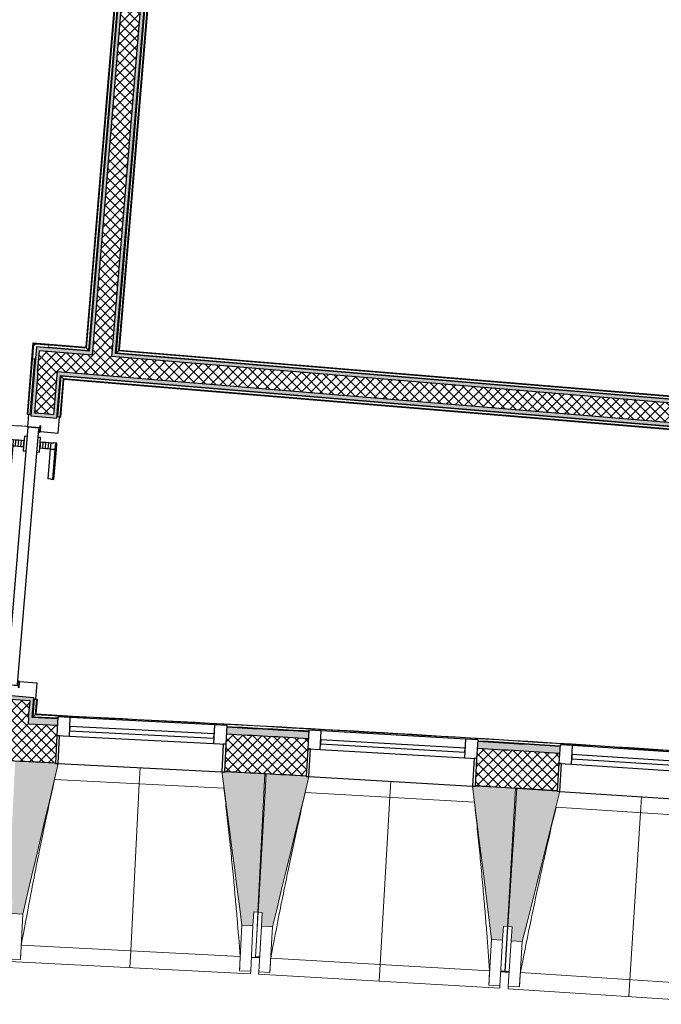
# Model space of a CAD drawing. Header units: millimetres. Extents: x 1909 to 61055, y -36590 to 14615.
# Tile 22 of 49: x 24617 to 26928, y -21546 to -17999. Entities that reach past the tile are written whole.
import ezdxf

# ---------------------------------------------------------------- set-up
doc = ezdxf.new("R2010")
doc.units = ezdxf.units.MM
doc.linetypes.add('Tiret', pattern=[2.5, 1.25, -1.25])
for name, color, linetype, lineweight in [('A-DETL-GENF', 7, 'Continuous', 18), ('A-DOOR', 7, 'Continuous', 25), ('A-DOOR-FRAM', 7, 'Continuous', 25), ('A-FLOR', 7, 'Continuous', 25), ('A-FLOR-HRAL', 7, 'Continuous', 18), ('A-GENM', 7, 'Continuous', 18), ('A-GLAZ', 7, 'Continuous', 25), ('A-WALL', 7, 'Continuous', 25), ('A-WALL-PATT', 7, 'Continuous', 25), ('I-WALL', 7, 'Continuous', 25), ('Q-SPCQ', 7, 'Continuous', 18), ('S-BEAM', 7, 'Continuous', 18)]:
    doc.layers.add(name, color=color, linetype=linetype, lineweight=lineweight)
pattern_1 = [(45, (0, 0), (-17.67767, 17.67767), []), (135, (0, 0), (-17.67767, -17.67767), [])]

# ---------------------------------------------------------------- blocks, each defined once
blk = doc.blocks.new('PRT_SIMPLE_HUI_58x68x48 - PRT_BOIS_1V_EI30_930x2040x40-552262-2021_015_1111_DCE_1_50_N0 FINI_SSI_CMSI')
at = {"layer": 'A-DETL-GENF', "lineweight": 25}
h = blk.add_hatch(color=256, dxfattribs=at)
h.paths.add_polyline_path([(-483.8, -9.7), (-489.6, -8), (-508.5, -8), (-508.5, -11.5), (-502, -11.5), (-502.1, -10.3), (-505.2, -10.3), (-505.2, -9.3), (-488.4, -9.4), (-485.1, -10.6)])
h.paths.add_polyline_path([(-483.8, -9.7), (-485.1, -11.7), (-496.1, -13.2), (-500.5, -13.6), (-500.5, -14.5), (-495.9, -14.5), (-483.8, -12.8), (-483.8, -10.5)])
h = blk.add_hatch(color=256, dxfattribs=at)
h.paths.add_polyline_path([(413.8, -9.7), (413.8, -12.8), (426.2, -14.5), (430.5, -14.1), (430.4, -13.2), (425.9, -13.2), (415.1, -11.7), (414.4, -10.7)])
h.paths.add_polyline_path([(438.5, -8), (418.5, -8), (413.8, -9.7), (415.1, -10.6), (418.7, -9.3), (435.2, -9.3), (435.2, -10.3), (432, -10.5), (432, -11.5), (438.5, -11.5), (438.5, -9)])
at = {"layer": 'A-DETL-GENF'}
for p, q in [((-488.5, -8), (-508.5, -8)), ((-508.5, -8), (-508.5, -11.5)), ((-508.5, -11.5), (-502, -11.5)), ((-505.2, -10.3), (-505.2, -9.3)), ((-505.2, -9.3), (-488.7, -9.3)), ((-502, -10.3), (-505.2, -10.3)), ((-502, -11.5), (-502, -10.3)), ((-496.1, -13.2), (-500.5, -13.2)), ((-500.5, -13.2), (-500.5, -14.5)), ((-500.5, -14.5), (-496, -14.5)), ((-485.1, -11.7), (-496.1, -13.2)), ((-496, -14.5), (-483.8, -12.8)), ((-488.7, -9.3), (-485.1, -10.6)), ((-483.8, -9.7), (-488.5, -8)), ((-485.1, -10.6), (-485.1, -11.7)), ((-483.8, -12.8), (-483.8, -9.7)), ((418.5, -8), (413.8, -9.7)), ((413.8, -9.7), (413.8, -12.8)), ((413.8, -12.8), (426, -14.5)), ((415.1, -10.6), (418.7, -9.3)), ((415.1, -11.7), (415.1, -10.6)), ((426.1, -13.2), (415.1, -11.7)), ((438.5, -8), (418.5, -8)), ((418.7, -9.3), (435.2, -9.3)), ((426, -14.5), (430.5, -14.5)), ((430.5, -13.2), (426.1, -13.2)), ((430.5, -14.5), (430.5, -13.2)), ((435.2, -10.3), (432, -10.3)), ((432, -10.3), (432, -11.5)), ((432, -11.5), (438.5, -11.5)), ((435.2, -9.3), (435.2, -10.3)), ((438.5, -11.5), (438.5, -8))]:
    blk.add_line(p, q, dxfattribs=at)
at = {"layer": 'A-DOOR'}
for p, q in [((-427.1, 55), (-450.6, 55)), ((-450.6, 55), (-450.6, 54.5)), ((-450.6, 54.5), (-450.6, 50.4)), ((-427.1, 54.5), (-450.6, 54.5)), ((-450.6, 50.4), (-450.6, 43.3)), ((-427.1, 50.4), (-450.6, 50.4)), ((-450.6, 34), (-450.6, 43.3)), ((-319.6, 55), (-427.1, 55)), ((-427.1, 55), (-427.1, 54.5)), ((-427.1, 54.5), (-427.1, 55)), ((-427.1, 54.5), (-427.1, 50.4)), ((-319.6, 54.5), (-427.1, 54.5)), ((-427.1, 50.4), (-427.1, 54.5)), ((-427.1, 50.4), (-427.1, 43.3)), ((-319.6, 50.4), (-427.1, 50.4)), ((-427.1, 43.3), (-427.1, 50.4)), ((-427.1, 34), (-427.1, 43.3)), ((-427.1, 43.3), (-427.1, 34)), ((-319.6, 54.5), (-319.6, 55)), ((-319.6, 50.4), (-319.6, 54.5)), ((-319.6, 43.3), (-319.6, 50.4)), ((-319.6, 43.3), (-319.6, 34)), ((-450.6, 25.6), (-450.6, 34)), ((-427.1, 34), (-450.6, 34)), ((-450.6, 15.2), (-450.6, 25.6)), ((-427.1, 25.6), (-450.6, 25.6)), ((-450.6, 4.4), (-450.6, 15.2)), ((-427.1, 15.2), (-450.6, 15.2)), ((-450.6, -4), (-450.6, 4.4)), ((-450.6, 4.4), (-427.1, 4.4)), ((-427.1, 32.8), (-427.1, 34)), ((-319.6, 34), (-427.1, 34)), ((-427.1, 34), (-427.1, 25.6)), ((-427.1, 32.8), (-319.6, 32.8)), ((-427.1, 25.6), (-427.1, 15.2)), ((-427.1, 15.2), (-427.1, 4.4)), ((-427.1, 4.4), (-427.1, -4)), ((-319.6, 34), (-319.6, 32.8)), ((-499.5, -14.5), (-499.5, -54.5)), ((426, -14.5), (-496, -14.5)), ((-465.6, -5.5), (-465.6, -14.5)), ((-413.4, -5.5), (-465.6, -5.5)), ((-450.6, -4), (-450.6, -5)), ((-450.6, -5), (-427.1, -5)), ((-427.1, -5), (-427.1, -4)), ((-413.4, -14.5), (-413.4, -5.5)), ((430.5, -54.5), (430.5, -14.5)), ((-499.5, -54.5), (430.5, -54.5)), ((-465.6, -54.5), (-465.6, -63.5)), ((-465.6, -63.5), (-413.4, -63.5)), ((-427.1, -64), (-450.6, -64)), ((-450.6, -64), (-450.6, -65)), ((-450.6, -73.4), (-450.6, -65)), ((-427.1, -65), (-427.1, -64)), ((-427.1, -65), (-427.1, -73.4)), ((-413.4, -63.5), (-413.4, -54.5)), ((417, -54.5), (417, -977.5)), ((-450.6, -84.2), (-450.6, -73.4)), ((-427.1, -73.4), (-450.6, -73.4)), ((-450.6, -94.6), (-450.6, -84.2)), ((-450.6, -84.2), (-427.1, -84.2)), ((-450.6, -103), (-450.6, -94.6)), ((-450.6, -94.6), (-427.1, -94.6)), ((-450.6, -112.3), (-450.6, -103)), ((-450.6, -103), (-427.1, -103)), ((-427.1, -73.4), (-427.1, -84.2)), ((-427.1, -84.2), (-427.1, -94.6)), ((-427.1, -94.6), (-427.1, -103)), ((-427.1, -103), (-427.1, -101.8)), ((-319.6, -101.8), (-427.1, -101.8)), ((-427.1, -112.3), (-427.1, -103)), ((-427.1, -103), (-319.6, -103)), ((-427.1, -103), (-427.1, -112.3)), ((-319.6, -101.8), (-319.6, -103)), ((-319.6, -103), (-319.6, -112.3)), ((-450.6, -112.3), (-450.6, -119.4)), ((-450.6, -119.4), (-450.6, -123.5)), ((-450.6, -119.4), (-427.1, -119.4)), ((-450.6, -123.5), (-450.6, -124)), ((-450.6, -123.5), (-427.1, -123.5)), ((-450.6, -124), (-427.1, -124)), ((-427.1, -112.3), (-427.1, -119.4)), ((-427.1, -119.4), (-427.1, -112.3)), ((-427.1, -119.4), (-427.1, -123.5)), ((-427.1, -119.4), (-319.6, -119.4)), ((-427.1, -123.5), (-427.1, -119.4)), ((-427.1, -123.5), (-427.1, -124)), ((-427.1, -123.5), (-319.6, -123.5)), ((-427.1, -124), (-427.1, -123.5)), ((-427.1, -124), (-319.6, -124)), ((-319.6, -119.4), (-319.6, -112.3)), ((-319.6, -123.5), (-319.6, -119.4)), ((-319.6, -124), (-319.6, -123.5))]:
    blk.add_line(p, q, dxfattribs=at)
at = {"layer": 'A-DOOR', "color": 176, "linetype": 'Tiret', "lineweight": 18, "true_color": 0x000080}
blk.add_arc((428, -54.5), 930, 180, 269.3192, dxfattribs=at)
at = {"layer": 'A-DOOR'}
for radius, start, end in [(9.12, 155.8208, 180), (9.12, 180, 204.1792), (7.5, 360, 180), (7.5, 180, 360), (7.5, 180, 240), (7.5, 135, 165), (9.12, 111.9887, 120), (7.5, 60, 120), (7.5, 270, 0), (9.12, 60, 68.0113), (7.5, 0, 30), (9.12, 0, 24.1792), (9.12, 240, 248.0113)]:
    blk.add_arc((429, -65.5), radius, start, end, dxfattribs=at)
at = {"layer": 'A-DOOR-FRAM'}
for p, q in [((-487, 56), (-545, 56)), ((-545, 56), (-545, 47.5)), ((-487, -8), (-487, 56)), ((475, 56), (417, 56)), ((417, 56), (417, -8)), ((475, 47.5), (475, 56)), ((-502, -56), (-502, -11.5)), ((-488.5, -8), (-487, -8)), ((417, -8), (418.5, -8)), ((432, -11.5), (432, -56)), ((-545, -47.5), (-545, -56)), ((-545, -56), (-502, -56)), ((432, -56), (475, -56)), ((475, -56), (475, -47.5))]:
    blk.add_line(p, q, dxfattribs=at)
at = {"layer": 'Q-SPCQ'}
for p, q in [((430.5, -54.5), (403.5, -54.5)), ((430.5, -40.5), (430.5, -54.5))]:
    blk.add_line(p, q, dxfattribs=at)
blk = doc.blocks.new('XXX_VIDE FENETRE - 590-389517-2021_015_1111_DCE_1_50_N0 FINI_SSI_CMSI')
at = {"layer": 'A-GLAZ'}
for p, q in [((-305.1, 0), (-305.1, -100)), ((-295.1, 0), (-305.1, 0)), ((295.1, 0), (-295.1, 0)), ((-295.1, -100), (-295.1, 0)), ((305.1, 0), (295.1, 0)), ((295.1, 0), (295.1, -100)), ((305.1, -100), (305.1, 0)), ((-305.1, -100), (-295.1, -100)), ((-260.1, -100), (-305.1, -100)), ((-305.1, -100), (-305.1, -167.5)), ((-260.1, -167.5), (-260.1, -100)), ((260.1, -100), (-260.1, -100)), ((260.1, -100), (260.1, -167.5)), ((305.1, -100), (260.1, -100)), ((295.1, -100), (305.1, -100)), ((305.1, -167.5), (305.1, -100)), ((-305.1, -167.5), (-260.1, -167.5)), ((-260.1, -167.5), (260.1, -167.5)), ((260.1, -167.5), (305.1, -167.5))]:
    blk.add_line(p, q, dxfattribs=at)
at = {"layer": 'A-GLAZ', "color": 173, "true_color": 0x5c63b1}
for p, q in [((260.1, -120), (-260.1, -120)), ((-260.1, -120), (-260.1, -135)), ((-260.1, -135), (260.1, -135)), ((260.1, -135), (260.1, -120))]:
    blk.add_line(p, q, dxfattribs=at)
blk = doc.blocks.new('Garde-corps - Garde-corps-505471-2021_015_1111_DCE_1_50_N0 FINI_SSI_CMSI')
at = {"layer": 'A-FLOR-HRAL'}
for p, q in [((-14410.7, -14446.4), (-14803.3, -19179.3)), ((-14409, -14444.9), (-14801.8, -19181.1)), ((-14407.1, -14443.2), (-14800.2, -19182.9)), ((-14399.4, -14436.5), (-14793.7, -19190.6)), ((-14993.5, -19163.5), (-15014.9, -19421.1)), ((-14992, -19165.3), (-15013.3, -19421.3)), ((-14990.4, -19167.2), (-15011.5, -19421.4)), ((-14803.3, -19179.3), (-14993.5, -19163.5)), ((-14801.8, -19181.1), (-14992, -19165.3)), ((-14800.2, -19182.9), (-14990.4, -19167.2)), ((-14990.4, -19167.2), (-14987.7, -19170.5)), ((-14793.7, -19190.6), (-14938.1, -19178.6)), ((-14800.2, -19182.9), (-14793.7, -19190.6)), ((-14987.7, -19220.7), (-15004.4, -19422)), ((-15014.9, -19421.1), (-15013.3, -19421.3)), ((-15011.5, -19421.4), (-15013.3, -19421.3)), ((-15009.9, -19421.6), (-15011.5, -19421.4))]:
    blk.add_line(p, q, dxfattribs=at)
for points, knots in [([(-14993.5, -19163.5), (-14993.5, -19163.5), (-14993.5, -19163.5), (-14993.4, -19163.7), (-14993.3, -19163.8), (-14993.1, -19164), (-14993, -19164.2), (-14992.9, -19164.3), (-14992.7, -19164.4), (-14992.6, -19164.6), (-14992.5, -19164.7), (-14992.4, -19164.8), (-14992.3, -19165), (-14992.2, -19165.1), (-14992.1, -19165.2), (-14992, -19165.3)], [0.1, 0.1, 0.1, 0.1, 0.2, 0.3, 0.4, 0.475, 0.55, 0.6, 0.65, 0.7, 0.75, 0.8, 0.85, 0.9, 1, 1, 1, 1]), ([(-14803.3, -19179.3), (-14803.3, -19179.3), (-14803.3, -19179.3), (-14803.2, -19179.4), (-14803, -19179.6), (-14802.9, -19179.8), (-14802.7, -19179.9), (-14802.6, -19180.1), (-14802.5, -19180.2), (-14802.4, -19180.4), (-14802.3, -19180.5), (-14802.2, -19180.6), (-14802.1, -19180.7), (-14801.9, -19180.9), (-14801.8, -19181), (-14801.8, -19181.1)], [0.1, 0.1, 0.1, 0.1, 0.2, 0.3, 0.4, 0.475, 0.55, 0.6, 0.65, 0.7, 0.75, 0.8, 0.85, 0.9, 1, 1, 1, 1]), ([(-14793.7, -19190.6), (-14793.7, -19190.6), (-14793.6, -19190.7), (-14793.5, -19190.9), (-14793.3, -19191), (-14793.2, -19191.2), (-14793, -19191.4), (-14792.8, -19191.6), (-14792.6, -19191.9), (-14792.4, -19192.2), (-14792.2, -19192.4), (-14791.9, -19192.7), (-14791.5, -19193.2), (-14791.2, -19193.6), (-14790.9, -19193.9)], [0, 0, 0, 0, 0.166667, 0.25, 0.333333, 0.416667, 0.458333, 0.5, 0.583333, 0.666667, 0.708333, 0.75, 0.833333, 1, 1, 1, 1])]:
    blk.add_open_spline(points, degree=3, knots=knots, dxfattribs=at)
blk = doc.blocks.new('Garde-corps - Garde-corps-505703-2021_015_1111_DCE_1_50_N0 FINI_SSI_CMSI')
at = {"layer": 'A-FLOR-HRAL'}
for p, q in [((-14693, -19199), (-14298.4, -14441.6)), ((-14685.3, -19192.5), (-14291.9, -14449.1)), ((-14683.5, -19190.9), (-14290.3, -14450.9)), ((-14681.7, -19189.4), (-14288.8, -14452.6)), ((-14685.3, -19192.5), (-14693, -19199)), ((-11497, -19464.1), (-14693, -19199)), ((-11496.4, -19457), (-14685.3, -19192.5)), ((-11496.3, -19455.2), (-14683.5, -19190.9)), ((-11496.1, -19453.6), (-14681.7, -19189.4))]:
    blk.add_line(p, q, dxfattribs=at)
for points, knots in [([(-14693, -19199), (-14693, -19199), (-14693.1, -19199), (-14693.3, -19199.2), (-14693.5, -19199.3), (-14693.7, -19199.5), (-14693.8, -19199.7), (-14694, -19199.8), (-14694.3, -19200), (-14694.6, -19200.3), (-14694.8, -19200.5), (-14695.1, -19200.7), (-14695.6, -19201.1), (-14696, -19201.5), (-14696.3, -19201.7)], [0, 0, 0, 0, 0.166667, 0.25, 0.333333, 0.416667, 0.458333, 0.5, 0.583333, 0.666667, 0.708333, 0.75, 0.833333, 1, 1, 1, 1]), ([(-14681.7, -19189.4), (-14681.7, -19189.4), (-14681.7, -19189.4), (-14681.8, -19189.5), (-14682, -19189.6), (-14682.2, -19189.8), (-14682.3, -19189.9), (-14682.5, -19190.1), (-14682.6, -19190.2), (-14682.8, -19190.3), (-14682.9, -19190.4), (-14683, -19190.5), (-14683.1, -19190.6), (-14683.3, -19190.7), (-14683.4, -19190.8), (-14683.5, -19190.9)], [0.1, 0.1, 0.1, 0.1, 0.2, 0.3, 0.4, 0.475, 0.55, 0.6, 0.65, 0.7, 0.75, 0.8, 0.85, 0.9, 1, 1, 1, 1])]:
    blk.add_open_spline(points, degree=3, knots=knots, dxfattribs=at)
blk = doc.blocks.new('Garde-corps - Garde-corps-507164-2021_015_1111_DCE_1_50_N0 FINI_SSI_CMSI')
at = {"layer": 'A-FLOR-HRAL'}
for p, q in [((-14903.8, -19430.4), (-14891.6, -19283.8)), ((-14896.7, -19430.9), (-14885.1, -19291.5)), ((-14894.9, -19431.1), (-14883.5, -19293.4)), ((-14891.6, -19283.8), (-11505.3, -19564.7)), ((-14885.1, -19291.5), (-14891.6, -19283.8)), ((-14885.1, -19291.5), (-11505.9, -19571.8)), ((-14883.5, -19293.4), (-11506.1, -19573.5)), ((-14893.3, -19431.2), (-14882, -19295.2)), ((-14882, -19295.2), (-11506.2, -19575.2)), ((-14896.7, -19430.9), (-14898.3, -19430.8)), ((-14894.9, -19431.1), (-14896.7, -19430.9)), ((-14894.9, -19431.1), (-14893.3, -19431.2)), ((-11506.2, -19575.2), (-11506.1, -19573.5)), ((-11505.9, -19571.8), (-11506.1, -19573.5)), ((-11505.8, -19570.2), (-11505.9, -19571.8))]:
    blk.add_line(p, q, dxfattribs=at)
for points, knots in [([(-14891.6, -19283.8), (-14891.6, -19283.8), (-14891.7, -19283.8), (-14891.8, -19283.6), (-14892, -19283.4), (-14892.2, -19283.2), (-14892.3, -19283), (-14892.5, -19282.9), (-14892.7, -19282.6), (-14892.9, -19282.3), (-14893.2, -19282), (-14893.4, -19281.8), (-14893.8, -19281.3), (-14894.1, -19280.9), (-14894.4, -19280.6)], [0, 0, 0, 0, 0.166667, 0.25, 0.333333, 0.416667, 0.458333, 0.5, 0.583333, 0.666667, 0.708333, 0.75, 0.833333, 1, 1, 1, 1]), ([(-14882, -19295.2), (-14882, -19295.2), (-14882.1, -19295.2), (-14882.2, -19295), (-14882.3, -19294.9), (-14882.4, -19294.7), (-14882.6, -19294.5), (-14882.7, -19294.4), (-14882.8, -19294.2), (-14882.9, -19294.1), (-14883, -19294), (-14883.2, -19293.9), (-14883.3, -19293.7), (-14883.4, -19293.6), (-14883.5, -19293.5), (-14883.5, -19293.4)], [0.1, 0.1, 0.1, 0.1, 0.2, 0.3, 0.4, 0.475, 0.55, 0.6, 0.65, 0.7, 0.75, 0.8, 0.85, 0.9, 1, 1, 1, 1])]:
    blk.add_open_spline(points, degree=3, knots=knots, dxfattribs=at)
blk = doc.blocks.new('Garde-corps - Garde-corps-508221-2021_015_1111_DCE_1_50_N0 FINI_SSI_CMSI')
at = {"layer": 'A-FLOR-HRAL'}
for p, q in [((-14993.3, -20510.1), (-14988.1, -20446.9)), ((-14985.6, -20503.4), (-14981, -20447.5)), ((-14983.7, -20501.7), (-14979.3, -20447.6)), ((-14982.6, -20447.3), (-14981, -20447.5)), ((-14982, -20500.1), (-14977.6, -20447.7)), ((-14981, -20447.5), (-14979.3, -20447.6)), ((-14977.6, -20447.7), (-14979.3, -20447.6)), ((-14701.2, -20518.4), (-14982, -20500.1)), ((-14964.8, -20501), (-14982, -20500.2)), ((-14904.4, -20515.9), (-14993.3, -20510.1)), ((-14904.3, -20514.4), (-14993.3, -20510.1)), ((-14163.2, -20553.4), (-14224.3, -20549.4)), ((-14000.5, -20564.4), (-14005.1, -20564.1))]:
    blk.add_line(p, q, dxfattribs=at)
at = {"layer": 'A-FLOR-HRAL', "flags": 128}
for points in [[(-14982, -20500.2), (-14982.1, -20500.2), (-14982.2, -20500.4), (-14982.4, -20500.5), (-14982.6, -20500.7), (-14982.9, -20500.9), (-14983.1, -20501.1), (-14983.3, -20501.3), (-14983.5, -20501.5), (-14983.7, -20501.7)], [(-14993.3, -20510.1), (-14993.5, -20510.2), (-14993.8, -20510.5), (-14994.2, -20510.9), (-14994.8, -20511.4), (-14995.4, -20511.9), (-14996, -20512.4), (-14996.6, -20513)], [(-14985.6, -20503.4), (-14989.5, -20506.7), (-14993.3, -20510.1)]]:
    blk.add_lwpolyline(points, dxfattribs=at)
at = {"layer": 'A-FLOR-HRAL'}
for radius, start, end in [(130446.8, 85.301593, 87.259515), (130448.6, 85.791063, 87.258723), (130439.7, 86.825999, 86.955563), (130439.7, 86.427964, 86.557968)]:
    blk.add_arc((-21222.6, -150801), radius, start, end, dxfattribs=at)
blk = doc.blocks.new('1010_PROTECTION  D_ANGLE - 1010_PROTECTION  D_ANGLE-534363-2021_015_1111_DCE_1_50_N0 FINI_SSI_CMSI')
at = {"layer": 'Q-SPCQ'}
for p, q in [((-10, 40), (-10, 0)), ((0, 0), (0, 40)), ((40, 0), (0, 0)), ((0, -10), (40, -10))]:
    blk.add_line(p, q, dxfattribs=at)
for centre, radius, start, end in [((-5, 40), 5, 360, 180), ((0, 0), 10, 180, 270), ((40, -5), 5, 270, 90)]:
    blk.add_arc(centre, radius, start, end, dxfattribs=at)
blk = doc.blocks.new('B02_ARC_rvt-1-2021_015_1111_DCE_1_50_N0 FINI_SSI_CMSI')
at = {"layer": 'A-WALL-PATT', "true_color": 0xdadada}
blk.add_hatch(color=254, dxfattribs=at).paths.add_polyline_path([(-14778.5, -19194.9), (-14383.6, -14434.3), (-14396.1, -14433.9), (-14790.9, -19193.9)])
at = {"layer": 'A-WALL-PATT', "lineweight": 18}
h = blk.add_hatch(dxfattribs=at)
h.set_pattern_fill('FP_1', color=256, style=0, pattern_type=2)
h.set_pattern_definition(pattern_1)
h.paths.add_polyline_path([(-14709.8, -19213.1), (-14311.6, -14412.9), (-14381.6, -14409.3), (-14779.5, -19207.4), (-14778.5, -19207.4)])
at = {"layer": 'A-WALL-PATT', "lineweight": 5, "true_color": 0xdadada}
blk.add_hatch(color=254, dxfattribs=at).paths.add_polyline_path([(-14696.3, -19201.7), (-14301.2, -14438.5), (-14313.7, -14438.1), (-14708.7, -19200.7)])
h = blk.add_hatch(color=254, dxfattribs=at)
h.paths.add_polyline_path([(-7702.7, -19794.3), (-7701.4, -19781.9), (-9247.1, -19653.7), (-9251.1, -19701), (-9238.6, -19702), (-9235.7, -19667.2), (-7709.9, -19793.7)])
h.paths.add_polyline_path([(-10258.3, -19617.5), (-10254.4, -19570.1), (-10328.3, -19564), (-10329.6, -19576.4), (-10267.9, -19581.6), (-10270.8, -19616.4), (-10267.9, -19616.7)])
h.paths.add_polyline_path([(-10476.8, -19599.3), (-10474, -19564.5), (-10399.3, -19570.7), (-10398.1, -19558.2), (-10485.4, -19551), (-10489.3, -19598.3), (-10479.7, -19599.1)])
h.paths.add_polyline_path([(-11496.5, -19514.8), (-11492.6, -19467.4), (-14708.7, -19200.7), (-14709.4, -19213.2), (-11506.1, -19478.9), (-11509, -19513.7), (-11500.5, -19514.4)])
h.paths.add_polyline_path([(-14779.5, -19207.4), (-14778.5, -19194.9), (-14981.2, -19178.1), (-14982.2, -19190.5), (-14790.9, -19206.4)])
at = {"layer": 'A-WALL-PATT', "true_color": 0xdadada}
h = blk.add_hatch(color=254, dxfattribs=at)
h.paths.add_polyline_path([(-15079, -20509.1), (-15073.9, -20447.6), (-15039.1, -20450.5), (-15038, -20438.1), (-15085.4, -20434.1), (-15091.5, -20508.5), (-15085.3, -20508.8)])
h.paths.add_polyline_path([(-14954.5, -19430.8), (-14953.5, -19418.4), (-14988.3, -19415.5), (-14969.8, -19191.6), (-14982.2, -19190.5), (-15001.8, -19426.9), (-14964.8, -19430)])
at = {"layer": 'A-WALL-PATT', "lineweight": 18}
h = blk.add_hatch(dxfattribs=at)
h.set_pattern_fill('FP_1', color=256, style=0, pattern_type=2)
h.set_pattern_definition(pattern_1)
h.paths.add_polyline_path([(-7697.4, -19865), (-7690.2, -19795.4), (-9235.7, -19667.2), (-9241.5, -19736.9), (-7702.7, -19864.6)])
h.paths.add_polyline_path([(-10273.6, -19651.3), (-10267.9, -19581.6), (-10474, -19564.5), (-10479.7, -19634.2), (-10329.6, -19646.7)])
h.paths.add_polyline_path([(-11511.9, -19548.6), (-11506.1, -19478.9), (-14969.8, -19191.6), (-14975.6, -19261.3), (-11644, -19537.7)])
h = blk.add_hatch(dxfattribs=at)
h.set_pattern_fill('FP_1', color=256, style=0, pattern_type=2)
h.set_pattern_definition(pattern_1)
h.paths.add_polyline_path([(-15011.1, -20537.3), (-15004.2, -20453.4), (-15073.9, -20447.6), (-15081.1, -20534), (-15039.1, -20536)])
h.paths.add_polyline_path([(-14918.6, -19421.3), (-14905.8, -19267.1), (-14975.6, -19261.3), (-14988.3, -19415.5), (-14953.5, -19418.4)])
at = {"layer": 'A-WALL-PATT', "lineweight": 5, "true_color": 0xdadada}
h = blk.add_hatch(color=254, dxfattribs=at)
h.paths.add_polyline_path([(-14996.6, -20513), (-14990.7, -20442), (-15038, -20438.1), (-15039.1, -20450.5), (-15004.2, -20453.4), (-15009.1, -20512.4), (-15002.8, -20512.7)])
h.paths.add_polyline_path([(-14907.2, -19434.7), (-14894.4, -19280.6), (-14906.8, -19279.6), (-14918.6, -19421.3), (-14953.5, -19418.4), (-14954.5, -19430.8), (-14918.6, -19433.8)])
at = {"layer": 'A-WALL-PATT', "true_color": 0xdadada}
h = blk.add_hatch(color=254, dxfattribs=at)
h.paths.add_polyline_path([(-7711.2, -19876.4), (-7709.9, -19864), (-9241.5, -19736.9), (-9238.6, -19702), (-9251.1, -19701), (-9255, -19748.4), (-7812.2, -19868)])
h.paths.add_polyline_path([(-10262.2, -19664.8), (-10258.3, -19617.5), (-10270.8, -19616.4), (-10273.6, -19651.3), (-10479.7, -19634.2), (-10476.8, -19599.3), (-10489.3, -19598.3), (-10493.2, -19645.6), (-10273.6, -19663.9)])
h.paths.add_polyline_path([(-11500.5, -19562.1), (-11496.5, -19514.8), (-11509, -19513.7), (-11511.9, -19548.6), (-14905.8, -19267.1), (-14906.8, -19279.6), (-11511.9, -19561.2)])
at = {"layer": 'A-WALL-PATT', "lineweight": 18}
h = blk.add_hatch(dxfattribs=at)
h.set_pattern_fill('FP_1', color=256, style=0, pattern_type=2)
h.set_pattern_definition(pattern_1)
h.paths.add_polyline_path([(-10551.5, -20962.1), (-10540.5, -20827.5), (-10685.4, -20815.7), (-10696, -20950.3), (-10612.9, -20957)])
h.paths.add_polyline_path([(-11304.3, -20902.4), (-11293.7, -20767.8), (-11584.2, -20746), (-11593.8, -20880.6), (-11304.4, -20902.4)])
h.paths.add_polyline_path([(-12202.5, -20836.9), (-12192.8, -20702.3), (-12488.6, -20682.1), (-12497.4, -20816.8), (-12202.6, -20836.9)])
h.paths.add_polyline_path([(-13106.3, -20777.4), (-13097.6, -20642.7), (-13392.8, -20624.6), (-13400.6, -20759.3), (-13106.3, -20777.4)])
h.paths.add_polyline_path([(-14009.7, -20724.1), (-14002, -20589.4), (-14296.3, -20573.4), (-14303.1, -20708.2), (-14009.8, -20724.1)])
h.paths.add_polyline_path([(-14912.6, -20677.2), (-14905.7, -20542.4), (-15200.6, -20528.4), (-15206.6, -20663.3), (-14912.6, -20677.2)])
h.paths.add_polyline_path([(-15816.2, -20636.5), (-15810.3, -20501.7), (-16105.3, -20489.7), (-16110.3, -20624.6), (-15816.2, -20636.5)])
h.paths.add_polyline_path([(-16720.1, -20602.1), (-16715.1, -20467.2), (-17010.2, -20457.4), (-17014.2, -20592.3), (-16720.1, -20602.1)])
h.paths.add_polyline_path([(-17624.1, -20574), (-17620.1, -20439.1), (-17915.3, -20431.2), (-17918.4, -20566.2), (-17624.2, -20574)])
h.paths.add_polyline_path([(-18528.4, -20552.2), (-18525.3, -20417.2), (-18820.5, -20411.4), (-18822.7, -20546.4), (-18528.4, -20552.2)])
h.paths.add_polyline_path([(-23111.5, -20538), (-23051.9, -20537.1), (-23053.9, -20402.2), (-23113.6, -20403)])
h.paths.add_polyline_path([(-19432.8, -20536.6), (-19431.2, -20401.6), (-19725, -20397.9), (-19726.2, -20532.9), (-19432.8, -20536.6)])
h.paths.add_polyline_path([(-22441.8, -20530), (-22146.8, -20527.6), (-22147.6, -20392.6), (-22443.3, -20395), (-22442.9, -20431.5)])
h.paths.add_polyline_path([(-20336.4, -20527.3), (-20335.5, -20392.3), (-20632, -20390.6), (-20631.4, -20525.6), (-20336.4, -20527.3)])
h.paths.add_polyline_path([(-21536.6, -20524.7), (-21241.6, -20524.3), (-21242.4, -20389.3), (-21537.2, -20389.7), (-21537.1, -20426.4)])
at = {"layer": 'A-WALL-PATT', "lineweight": 5, "true_color": 0xdadada}
h = blk.add_hatch(color=254, dxfattribs=at)
h.paths.add_polyline_path([(-10540.5, -20827.5), (-10538.4, -20802.6), (-10683.4, -20790.8), (-10685.4, -20815.7), (-10610.9, -20821.8)])
h.paths.add_polyline_path([(-11293.7, -20767.8), (-11291.7, -20742.9), (-11582.4, -20721), (-11584.2, -20746), (-11296.5, -20767.6)])
h.paths.add_polyline_path([(-12192.8, -20702.3), (-12191, -20677.4), (-12487, -20657.1), (-12488.6, -20682.1), (-12195.4, -20702.1)])
h.paths.add_polyline_path([(-13097.6, -20642.7), (-13095.9, -20617.7), (-13391.3, -20599.6), (-13392.8, -20624.6), (-13099.9, -20642.5)])
h.paths.add_polyline_path([(-14002, -20589.4), (-14000.5, -20564.4), (-14295, -20548.4), (-14296.3, -20573.4), (-14004, -20589.2)])
h.paths.add_polyline_path([(-14905.7, -20542.4), (-14904.4, -20517.4), (-15009.1, -20512.7), (-15011.1, -20537.3), (-14907.5, -20542.3)])
h.paths.add_polyline_path([(-15081.1, -20534), (-15079, -20509.1), (-15199.5, -20503.4), (-15200.6, -20528.4), (-15085.3, -20533.8)])
h.paths.add_polyline_path([(-15810.3, -20501.7), (-15809.2, -20476.7), (-16104.4, -20464.8), (-16105.3, -20489.7), (-15811.8, -20501.6)])
h.paths.add_polyline_path([(-16715.1, -20467.2), (-16714.1, -20442.2), (-17009.4, -20432.4), (-17010.2, -20457.4), (-16716.4, -20467.2)])
h.paths.add_polyline_path([(-17620.1, -20439.1), (-17619.4, -20414.1), (-17914.7, -20406.3), (-17915.3, -20431.2), (-17621.2, -20439)])
h.paths.add_polyline_path([(-18525.3, -20417.2), (-18525.3, -20392.2), (-18820.1, -20386.4), (-18820, -20411.4), (-18526.1, -20417.2)])
h.paths.add_polyline_path([(-23088.6, -20402.7), (-23053.5, -20402.2), (-23053.9, -20377.2), (-23089, -20377.7), (-23089, -20379.5)])
h.paths.add_polyline_path([(-19430.6, -20401.6), (-19430.6, -20376.6), (-19724.8, -20372.9), (-19724.7, -20397.9), (-19431.2, -20401.6)])
h.paths.add_polyline_path([(-22443.3, -20395), (-22147.4, -20392.6), (-22147.6, -20367.6), (-22443.6, -20370), (-22443.5, -20379.5)])
h.paths.add_polyline_path([(-20335.2, -20392.3), (-20335.5, -20367.3), (-20632.1, -20365.6), (-20631.9, -20390.6), (-20335.5, -20392.3)])
h.paths.add_polyline_path([(-21537.2, -20389.7), (-21242.2, -20389.3), (-21242.4, -20364.3), (-21537.3, -20364.7), (-21537.3, -20379.5)])
at = {"layer": 'A-FLOR'}
for p, q in [((-14972.2, -19469.3), (-14972.1, -19467.8)), ((-14973.3, -19482.8), (-14972.1, -19482.9)), ((-14970.8, -19483), (-14968.8, -19483.2)), ((-14158.6, -20718.1), (-14154.5, -20718.3)), ((-13256.1, -20770.3), (-13251, -20770.6))]:
    blk.add_line(p, q, dxfattribs=at)
at = {"layer": 'A-WALL'}
for p, q in [((-14396.1, -14433.6), (-14790.9, -19193.9)), ((-14778.5, -19194.9), (-14383.6, -14434.3)), ((-14708.7, -19200.7), (-14313.7, -14437.8)), ((-14696.3, -19201.7), (-14301.2, -14438.5)), ((-14981.2, -19178.1), (-14982.2, -19190.5)), ((-14790.9, -19193.9), (-14981.2, -19178.1)), ((-14982.2, -19190.5), (-14989, -19272.8)), ((-14975.6, -19261.3), (-14969.8, -19191.6)), ((-14779.5, -19207.4), (-14969.8, -19191.6)), ((-14779.5, -19207.4), (-14778.5, -19194.9)), ((-14709.8, -19213.1), (-14708.7, -19200.7)), ((-11506.1, -19478.9), (-14709.8, -19213.1)), ((-11492.6, -19467.4), (-14696.3, -19201.7)), ((-14989, -19272.8), (-15001.8, -19426.9)), ((-14976.6, -19273.8), (-14988.3, -19415.5)), ((-14976.6, -19273.8), (-14975.6, -19261.3)), ((-14918.6, -19421.3), (-14906.8, -19279.6)), ((-14907.2, -19434.7), (-14894.4, -19280.6)), ((-14906.8, -19279.6), (-14905.8, -19267.1)), ((-14905.8, -19267.1), (-11511.9, -19548.6)), ((-14894.4, -19280.6), (-11500.5, -19562.1)), ((-15001.8, -19426.9), (-14907.2, -19434.7)), ((-14988.3, -19415.5), (-14953.5, -19418.4)), ((-14953.5, -19418.4), (-14918.6, -19421.3)), ((-14990.7, -20442), (-15085.4, -20434.1)), ((-15039.1, -20450.5), (-15073.9, -20447.6)), ((-15004.2, -20453.4), (-15039.1, -20450.5)), ((-15009.1, -20512.4), (-15004.2, -20453.4)), ((-14996.6, -20513), (-14990.7, -20442)), ((-15009.1, -20512.4), (-15011.1, -20537.3)), ((-14905.7, -20542.4), (-15011.1, -20537.3))]:
    blk.add_line(p, q, dxfattribs=at)
for start, end in [(86.826028, 86.955535), (86.427992, 86.557939)]:
    blk.add_arc((-21222.6, -150801), 130411.7, start, end, dxfattribs=at)
at = {"layer": 'I-WALL', "flags": 128}
blk.add_lwpolyline([(-14904.4, -20517.4), (-14950.5, -20515.2), (-14996.6, -20513)], dxfattribs=at)
at = {"layer": 'I-WALL'}
for radius, start, end in [(130436.7, 86.826002, 86.955561), (130436.7, 86.427967, 86.557965), (130276.7, 87.223762, 87.353211), (130276.7, 86.826166, 86.955396), (130276.7, 86.42813, 86.557799)]:
    blk.add_arc((-21222.6, -150801), radius, start, end, dxfattribs=at)
at = {"layer": 'A-DOOR', "lineweight": 18, "rotation": 265.2586130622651}
blk.add_blockref('PRT_SIMPLE_HUI_58x68x48 - PRT_BOIS_1V_EI30_930x2040x40-552262-2021_015_1111_DCE_1_50_N0 FINI_SSI_CMSI', (-14999.2, -19969.3), dxfattribs=at)
at = {"layer": 'A-FLOR-HRAL', "lineweight": 18}
for name in ['Garde-corps - Garde-corps-505471-2021_015_1111_DCE_1_50_N0 FINI_SSI_CMSI', 'Garde-corps - Garde-corps-505703-2021_015_1111_DCE_1_50_N0 FINI_SSI_CMSI', 'Garde-corps - Garde-corps-507164-2021_015_1111_DCE_1_50_N0 FINI_SSI_CMSI', 'Garde-corps - Garde-corps-508221-2021_015_1111_DCE_1_50_N0 FINI_SSI_CMSI']:
    blk.add_blockref(name, (0, 0), dxfattribs=at)
at = {"layer": 'A-GLAZ', "lineweight": 18}
for p, rotation in [((-14607.9, -20693.8), 177.0898907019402), ((-13705.2, -20742.9), 176.6926216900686), ((-12801.9, -20798.2), 176.2953526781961)]:
    blk.add_blockref('XXX_VIDE FENETRE - 590-389517-2021_015_1111_DCE_1_50_N0 FINI_SSI_CMSI', p, dxfattribs=dict(at, rotation=rotation))
at = {"layer": 'Q-SPCQ', "lineweight": 18, "rotation": 265.2586130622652}
blk.add_blockref('1010_PROTECTION  D_ANGLE - 1010_PROTECTION  D_ANGLE-534363-2021_015_1111_DCE_1_50_N0 FINI_SSI_CMSI', (-14981.2, -19178.1), dxfattribs=at)
blk = doc.blocks.new('20_MUR PREFA_01 - MODULE_01 B-3165811-2021_015_1111_DCE_1_50_N0 FINI_SSI_CMSI')
at = {"layer": 'A-GENM'}
for p, q in [((0, 722.1), (0, 661.4)), ((0, 661.4), (0, 58.5)), ((0, 0.7), (0, 58.5))]:
    blk.add_line(p, q, dxfattribs=at)
blk = doc.blocks.new('B02_DC_STR_rvt-1-2021_015_1111_DCE_1_50_N0 FINI_SSI_CMSI')
at = {"layer": 'S-BEAM', "lineweight": 5, "true_color": 0x787878}
for points in [[(-15030.2, -21221.2), (-14902.7, -20678.9), (-14912.6, -20678.4), (-14912.6, -20677.7), (-15057.3, -20670.3), (-15082.6, -21168.5), (-15067.6, -21169.2), (-15070.2, -21219.2), (-15067.6, -21219.3)], [(-14201.3, -21263.3), (-14198.5, -21213.4), (-14183.8, -21214.2), (-14158.5, -20716), (-14303.2, -20708.7), (-14303.2, -20709.3), (-14313.1, -20709.3), (-14241.2, -21261.3)], [(-14131.2, -21267.3), (-13999.9, -20725.9), (-14009.8, -20725.3), (-14009.8, -20724.6), (-14154.4, -20716.2), (-14183.2, -21214.2), (-14168.2, -21215.1), (-14171.1, -21265), (-14168.2, -21265.2)], [(-13302.6, -21315.2), (-13299.7, -21265.3), (-13284.7, -21266.1), (-13255.9, -20768.2), (-13400.6, -20759.8), (-13400.6, -20760.5), (-13410.5, -20760.5), (-13342.5, -21312.9)], [(-13231.5, -21319.7), (-13096.4, -20779.2), (-13106.3, -20778.5), (-13106.3, -20777.8), (-13250.9, -20768.5), (-13283.1, -21266.2), (-13268.2, -21267.2), (-13271.4, -21317.1), (-13268.2, -21317.3)]]:
    blk.add_hatch(color=8, dxfattribs=at).paths.add_polyline_path(points)
at = {"layer": 'A-FLOR'}
for p, q in [((-14207, -21376.3), (-14177.6, -21377.9)), ((-14177.6, -21376.9), (-14192.6, -21376)), ((-13309.1, -21428), (-13278.7, -21429.9)), ((-13294.1, -21428), (-13309, -21427.1)), ((-13278.6, -21429), (-13293.6, -21428))]:
    blk.add_line(p, q, dxfattribs=at)
at = {"layer": 'S-BEAM'}
for p, q in [((-14912.6, -20677.7), (-15057.3, -20670.3)), ((-14158.5, -20716), (-14303.2, -20708.6)), ((-14306, -20767.1), (-14915.7, -20736.1)), ((-14183.8, -21214.2), (-14158.5, -20716)), ((-14154.4, -20716.2), (-14183.2, -21214.2)), ((-14009.8, -20724.6), (-14154.4, -20716.2)), ((-13403.8, -20818.2), (-14013.3, -20783)), ((-13255.9, -20768.2), (-13400.7, -20759.8)), ((-13284.7, -21266.1), (-13255.9, -20768.2)), ((-13250.9, -20768.5), (-13283.1, -21266.2)), ((-13106.3, -20777.9), (-13250.9, -20768.5)), ((-12501, -20875.6), (-13110.2, -20836.2)), ((-15070.2, -21219.2), (-15030.2, -21221.2)), ((-15038.6, -21385.2), (-15030.2, -21221.2)), ((-14201.3, -21263.3), (-14198.8, -21213.4)), ((-14198.8, -21213.4), (-14183.8, -21214.2)), ((-14192.6, -21376), (-14183.2, -21214.2)), ((-14183.8, -21214.2), (-14188, -21297.3)), ((-14183.2, -21214.2), (-14168.2, -21215.1)), ((-14168.2, -21215.1), (-14171.1, -21265)), ((-14241.2, -21261.3), (-14249.6, -21425.3)), ((-14241.2, -21261.3), (-14201.3, -21263.3)), ((-14201.3, -21263.3), (-14209.6, -21427.3)), ((-14180.6, -21428.9), (-14171.1, -21265)), ((-14171.1, -21265), (-14131.2, -21267.3)), ((-14140.7, -21431.2), (-14131.2, -21267.3)), ((-13302.6, -21315.2), (-13299.7, -21265.3)), ((-13299.7, -21265.3), (-13284.7, -21266.1)), ((-13284.7, -21266.1), (-13294.1, -21428)), ((-13293.6, -21428), (-13283.1, -21266.2)), ((-13283.1, -21266.2), (-13268.2, -21267.2)), ((-13268.2, -21267.2), (-13271.4, -21317.1)), ((-13342.5, -21312.9), (-13352, -21476.8)), ((-13342.5, -21312.9), (-13302.6, -21315.2)), ((-13302.6, -21315.2), (-13312, -21479.1)), ((-15035.7, -21333.7), (-14247.2, -21373.8)), ((-13282, -21481), (-13271.4, -21317.1)), ((-13271.4, -21317.1), (-13231.5, -21319.7)), ((-13242.1, -21483.6), (-13231.5, -21319.7)), ((-15038.6, -21385.2), (-15078.5, -21383.2)), ((-15038.5, -21384.9), (-15038.6, -21385.2)), ((-14207.1, -21377.4), (-14192.7, -21378.1)), ((-14192.7, -21378.1), (-14192.6, -21377.1)), ((-14192.7, -21378.1), (-14177.7, -21379)), ((-14137.4, -21379.8), (-13349.2, -21425.3)), ((-15079, -21392.2), (-14210.1, -21436.4)), ((-14249.6, -21425.3), (-14249.6, -21425)), ((-14209.6, -21427.3), (-14249.6, -21425.3)), ((-14209.6, -21427.3), (-14210.1, -21436.4)), ((-14181.1, -21438), (-14180.6, -21428.9)), ((-14181.1, -21438), (-13312.6, -21488.1)), ((-14140.7, -21431.2), (-14180.6, -21428.9)), ((-14140.6, -21431), (-14140.7, -21431.2)), ((-13309.2, -21429.2), (-13294.2, -21430.1)), ((-13294.1, -21429), (-13294.2, -21430.1)), ((-13293.7, -21430.1), (-13293.7, -21429)), ((-13293.7, -21430.1), (-13278.8, -21431.1)), ((-13238.5, -21432.1), (-12450.6, -21483.1)), ((-13352, -21476.8), (-13352, -21476.5)), ((-13312, -21479.1), (-13352, -21476.8)), ((-13312, -21479.1), (-13312.6, -21488.1)), ((-13282.6, -21490), (-13282, -21481)), ((-13282.6, -21490), (-12414.4, -21546.2)), ((-13242.1, -21483.6), (-13282, -21481)), ((-13242, -21483.3), (-13242.1, -21483.6))]:
    blk.add_line(p, q, dxfattribs=at)
at = {"layer": 'S-BEAM', "flags": 128}
for points in [[(-15030.2, -21221.2), (-15014.3, -21153.3), (-14998.3, -21085.4), (-14982.3, -21017.6), (-14966.4, -20949.7), (-14950.4, -20881.8), (-14934.4, -20813.9), (-14918.5, -20746.1), (-14902.5, -20678.2)], [(-14313.3, -20708.1), (-14304.3, -20777.3), (-14295.3, -20846.4), (-14286.3, -20915.6), (-14277.3, -20984.7), (-14268.3, -21053.9), (-14259.3, -21123), (-14250.2, -21192.2), (-14241.2, -21261.3)], [(-14131.2, -21267.3), (-14114.7, -21199.5), (-14098.3, -21131.8), (-14081.9, -21064), (-14065.4, -20996.2), (-14049, -20928.5), (-14032.6, -20860.7), (-14016.1, -20792.9), (-13999.7, -20725.2)], [(-13410.7, -20759.2), (-13402.1, -20828.4), (-13393.6, -20897.6), (-13385.1, -20966.8), (-13376.6, -21036), (-13368.1, -21105.3), (-13359.5, -21174.5), (-13351, -21243.7), (-13342.5, -21312.9)], [(-13231.5, -21319.7), (-13214.6, -21252), (-13197.7, -21184.4), (-13180.8, -21116.7), (-13163.9, -21049.1), (-13146.9, -20981.5), (-13130, -20913.8), (-13113.1, -20846.2), (-13096.2, -20778.5)], [(-15035.7, -21333.7), (-15036.3, -21343.9), (-15036.8, -21354.2), (-15037.4, -21364.4), (-15038, -21374.7), (-15038.5, -21384.9)], [(-14249.6, -21425), (-14249.1, -21414.8), (-14248.6, -21404.5), (-14248.2, -21394.3), (-14247.7, -21384), (-14247.2, -21373.8)], [(-14137.4, -21379.8), (-14138.1, -21390), (-14138.7, -21400.2), (-14139.3, -21410.5), (-14140, -21420.7), (-14140.6, -21431)], [(-13352, -21476.5), (-13351.4, -21466.3), (-13350.9, -21456), (-13350.3, -21445.8), (-13349.8, -21435.5), (-13349.2, -21425.3)], [(-13238.5, -21432.1), (-13239.2, -21442.3), (-13239.9, -21452.6), (-13240.6, -21462.8), (-13241.3, -21473.1), (-13242, -21483.3)]]:
    blk.add_lwpolyline(points, dxfattribs=at)
at = {"layer": 'S-BEAM'}
for points, knots in [([(-14915.6, -20736.1), (-14924.8, -20777.3), (-14938.7, -20841.1), (-14956.9, -20927.5), (-14972, -21000.7), (-14987.8, -21079.6), (-15009.7, -21192.5), (-15025.5, -21277.2), (-15035.7, -21333.7)], [0.0183454, 0.0183454, 0.0183454, 0.0183454, 0.2222222, 0.3333333, 0.4444444, 0.5833333, 0.7222222, 1, 1, 1, 1]), ([(-14247.2, -21373.8), (-14250.8, -21327.9), (-14256.4, -21259.3), (-14264.5, -21167.7), (-14271.3, -21093.3), (-14279.1, -21013.2), (-14288, -20927.3), (-14297, -20845.3), (-14303.2, -20791.9), (-14306.1, -20767.1)], [0, 0, 0, 0, 0.2222222, 0.3333333, 0.4444444, 0.5833333, 0.7222222, 0.8611111, 0.9816328, 0.9816328, 0.9816328, 0.9816328]), ([(-14013.2, -20783), (-14022.7, -20824.1), (-14037, -20887.8), (-14055.8, -20974.1), (-14071.4, -21047.2), (-14087.7, -21126), (-14110.4, -21238.7), (-14126.8, -21323.3), (-14137.4, -21379.8)], [0.0183454, 0.0183454, 0.0183454, 0.0183454, 0.2222222, 0.3333333, 0.4444444, 0.5833333, 0.7222222, 1, 1, 1, 1]), ([(-13349.2, -21425.3), (-13352.5, -21379.5), (-13357.6, -21310.7), (-13365.1, -21219.1), (-13371.4, -21144.6), (-13378.6, -21064.5), (-13386.9, -20978.6), (-13395.3, -20896.5), (-13401.2, -20843), (-13403.9, -20818.2)], [0, 0, 0, 0, 0.2222222, 0.3333333, 0.4444444, 0.5833333, 0.7222222, 0.8611111, 0.9816328, 0.9816328, 0.9816328, 0.9816328]), ([(-13110.1, -20836.2), (-13119.9, -20877.3), (-13134.7, -20940.9), (-13154.1, -21027), (-13170.2, -21100), (-13187, -21178.7), (-13210.5, -21291.3), (-13227.5, -21375.7), (-13238.5, -21432.1)], [0.0183454, 0.0183454, 0.0183454, 0.0183454, 0.2222222, 0.3333333, 0.4444444, 0.5833333, 0.7222222, 1, 1, 1, 1])]:
    blk.add_open_spline(points, degree=3, knots=knots, dxfattribs=at)
at = {"layer": 'S-BEAM', "color": 5, "lineweight": 25, "true_color": 0x0000ff}
for p, rotation in [((-14607.9, -20693.2), 177.089890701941), ((-13705.2, -20742.2), 176.6926216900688), ((-12801.8, -20797.6), 176.2953526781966)]:
    blk.add_blockref('20_MUR PREFA_01 - MODULE_01 B-3165811-2021_015_1111_DCE_1_50_N0 FINI_SSI_CMSI', p, dxfattribs=dict(at, rotation=rotation))

msp = doc.modelspace()

# ---------------------------------------------------------------- block references
at = {"lineweight": 5}
for name in ['B02_DC_STR_rvt-1-2021_015_1111_DCE_1_50_N0 FINI_SSI_CMSI', 'B02_ARC_rvt-1-2021_015_1111_DCE_1_50_N0 FINI_SSI_CMSI']:
    msp.add_blockref(name, (39658.7, 0), dxfattribs=at)

doc.saveas('drawing.dxf')
